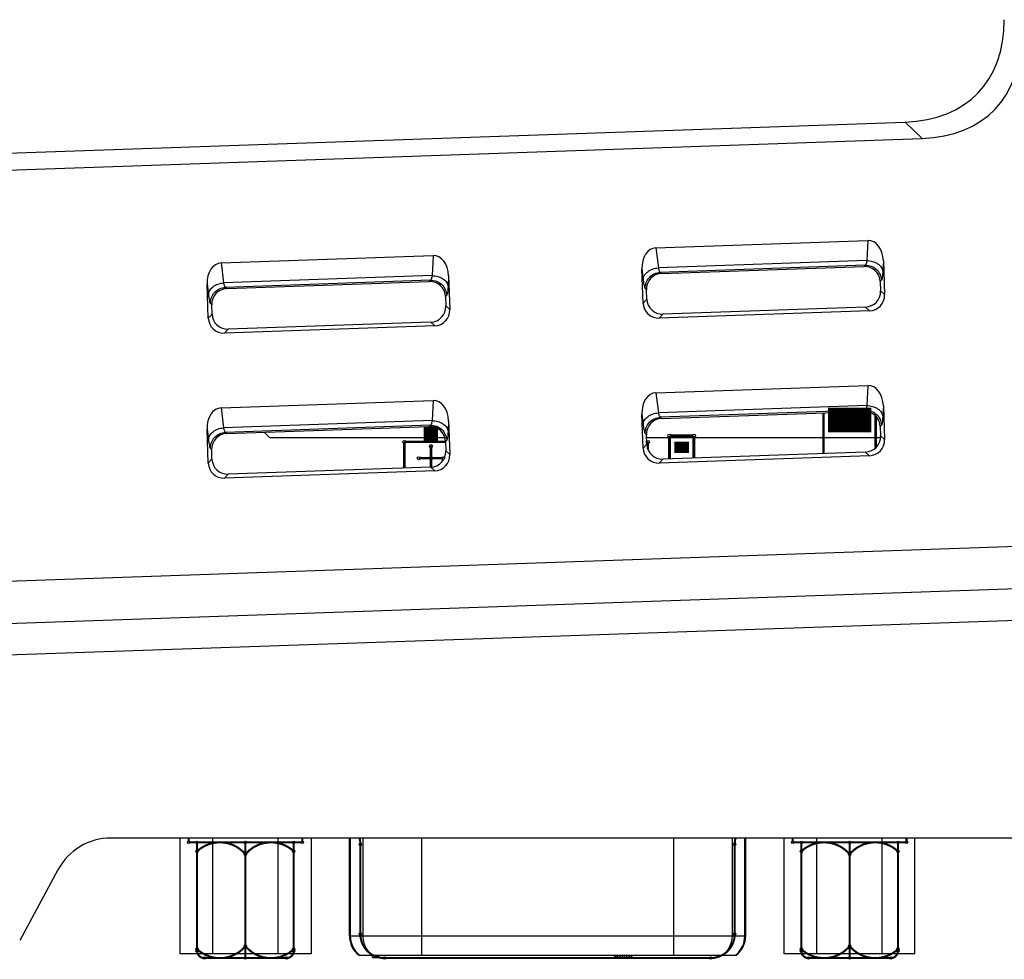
# Model space of a CAD drawing. Header units: millimetres. Extents: x 0 to 594, y 0 to 420.
# Tile 2 of 31: x 98 to 138, y 141 to 180. Entities that reach past the tile are written whole.
import ezdxf

# ---------------------------------------------------------------- set-up
doc = ezdxf.new("R2010")
doc.units = ezdxf.units.MM
doc.header["$LTSCALE"] = 46.2
for name, color, linetype in [('D_SUB_09P-SHAPE', 7, 'CONTINUOUS'), ('PCB-TOPRP1000D_V100-SHAPE', 7, 'CONTINUOUS'), ('RP_TOP_CASE-SHAPE', 7, 'CONTINUOUS')]:
    doc.layers.add(name, color=color, linetype=linetype)

msp = doc.modelspace()

# ---------------------------------------------------------------- linework, layer by layer
at = {"layer": 'D_SUB_09P-SHAPE', "color": 7, "linetype": 'Continuous'}
for p, q in [((104.228, 141.525), (104.228, 146.325)), ((105.582, 141.525), (105.582, 146.325)), ((108.289, 141.525), (108.289, 146.325)), ((109.643, 146.325), (109.643, 141.525)), ((111.23, 142.275), (111.23, 146.325)), ((111.268, 146.325), (111.268, 142.275)), ((111.797, 142.275), (111.797, 146.325)), ((114.209, 146.325), (114.209, 141.475)), ((124.652, 141.475), (124.652, 146.325)), ((127.064, 146.325), (127.064, 142.275)), ((127.593, 142.275), (127.593, 146.325)), ((127.63, 142.275), (127.63, 146.325)), ((129.218, 141.525), (129.218, 146.325)), ((130.572, 141.525), (130.572, 146.325)), ((133.279, 141.525), (133.279, 146.325)), ((134.633, 141.525), (134.633, 146.325)), ((111.23, 142.275), (127.63, 142.275)), ((109.643, 141.525), (104.228, 141.525)), ((111.63, 141.475), (127.23, 141.475)), ((112.193, 141.375), (112.193, 141.475)), ((112.193, 141.375), (112.43, 141.375)), ((112.312, 141.375), (112.312, 141.475)), ((112.43, 141.375), (112.43, 141.475)), ((122.218, 141.375), (122.218, 141.475)), ((122.93, 141.375), (122.218, 141.375)), ((122.238, 141.375), (122.238, 141.475)), ((122.277, 141.375), (122.277, 141.475)), ((122.337, 141.375), (122.337, 141.475)), ((122.436, 141.375), (122.436, 141.475)), ((122.535, 141.375), (122.535, 141.475)), ((122.614, 141.375), (122.614, 141.475)), ((122.713, 141.375), (122.713, 141.475)), ((122.812, 141.375), (122.812, 141.475)), ((122.871, 141.475), (122.871, 141.375)), ((122.891, 141.375), (122.891, 141.475)), ((122.93, 141.375), (122.93, 141.475)), ((134.633, 141.525), (129.218, 141.525))]:
    msp.add_line(p, q, dxfattribs=at)
for centre, start, end in [((112.23, 142.275), 180, 233.1301), ((126.63, 142.275), 306.8699, 0)]:
    msp.add_arc(centre, 1, start, end, dxfattribs=at)
for points, knots in [([(111.268, 142.275), (111.268, 142.122), (111.339, 141.812), (111.541, 141.567), (111.662, 141.475)], [0, 0, 0, 0, 0.501358, 1, 1, 1, 1]), ([(112.191, 141.475), (112.07, 141.567), (111.867, 141.812), (111.797, 142.122), (111.797, 142.275)], [0, 0, 0, 0, 0.498642, 1, 1, 1, 1]), ([(127.064, 142.275), (127.064, 142.122), (126.994, 141.812), (126.791, 141.567), (126.67, 141.475)], [0, 0, 0, 0, 0.501358, 1, 1, 1, 1]), ([(127.199, 141.475), (127.32, 141.567), (127.522, 141.812), (127.593, 142.122), (127.593, 142.275)], [0, 0, 0, 0, 0.498642, 1, 1, 1, 1])]:
    msp.add_open_spline(points, degree=3, knots=knots, dxfattribs=at)
at = {"layer": 'PCB-TOPRP1000D_V100-SHAPE', "color": 7, "linetype": 'Continuous'}
for p, q in [((107.709, 163.118), (107.93, 162.9)), ((107.93, 162.9), (115.178, 162.9)), ((123.526, 162.9), (133.211, 162.9))]:
    msp.add_line(p, q, dxfattribs=at)
for points, const_width in [([(132.83, 163.625), (131.03, 163.625)], 1.008), ([(130.851, 163.921), (130.851, 162.239)], 0.105), ([(133.01, 162.48), (133.01, 163.786)], 0.105), ([(114.605, 162.745), (114.605, 163.357)], 0.588), ([(124.48, 162.97), (125.48, 162.97)], 0.126), ([(124.48, 162.016), (124.48, 162.97)], 0.126), ([(125.48, 162.97), (125.48, 162.051)], 0.126), ([(113.505, 162.72), (115.208, 162.72)], 0.105), ([(113.505, 161.638), (113.505, 162.72)], 0.105), ([(114.605, 161.676), (114.605, 162.545)], 0.105), ([(123.535, 162.72), (123.58, 162.72)], 0.105), ([(123.58, 162.72), (123.58, 162.418)], 0.105), ([(124.68, 162.495), (125.28, 162.495)], 0.462), ([(114.105, 162.045), (115.105, 162.045)], 0.105), ([(104.578, 146.145), (104.578, 146.325)], 0.084), ([(109.283, 146.145), (109.283, 146.325)], 0.084), ([(129.578, 146.145), (129.578, 146.325)], 0.084), ([(134.283, 146.145), (134.283, 146.325)], 0.084), ([(104.578, 146.145), (109.283, 146.145)], 0.084), ([(104.93, 141.655), (104.93, 146.145)], 0.084), ([(106.93, 141.355), (106.93, 146.145)], 0.084), ([(108.93, 141.655), (108.93, 146.145)], 0.084), ([(111.684, 142.355), (111.684, 146.065)], 0.084), ([(127.177, 142.355), (127.177, 146.065)], 0.084), ([(129.578, 146.145), (134.283, 146.145)], 0.084), ([(129.93, 141.655), (129.93, 146.145)], 0.084), ([(131.93, 141.355), (131.93, 146.145)], 0.084), ([(133.93, 141.655), (133.93, 146.145)], 0.084), ([(108.63, 141.355), (105.23, 141.355)], 0.084), ([(126.177, 141.355), (112.684, 141.355)], 0.084), ([(130.23, 141.355), (133.63, 141.355)], 0.084)]:
    msp.add_lwpolyline(points, dxfattribs=dict(at, const_width=const_width))
at = {"layer": 'PCB-TOPRP1000D_V100-SHAPE', "color": 7, "linetype": 'Continuous', "const_width": 0.084}
for points in [[(111.684, 146.065, 0.065834), (111.65, 146.325)], [(127.211, 146.325, 0.065834), (127.177, 146.065)], [(106.93, 145.651, 0.430151), (104.93, 145.774)], [(108.93, 145.774, 0.430151), (106.93, 145.651)], [(131.93, 145.651, 0.430151), (129.93, 145.774)], [(133.93, 145.774, 0.430151), (131.93, 145.651)], [(111.684, 142.355, 0.414214), (112.684, 141.355)], [(126.177, 141.355, 0.414214), (127.177, 142.355)], [(104.93, 141.726, 0.430151), (106.93, 141.85)], [(106.93, 141.85, 0.430151), (108.93, 141.726)], [(129.93, 141.726, 0.430151), (131.93, 141.85)], [(131.93, 141.85, 0.430151), (133.93, 141.726)], [(104.93, 141.655, 0.414214), (105.23, 141.355)], [(108.63, 141.355, 0.414214), (108.93, 141.655)], [(129.93, 141.655, 0.414214), (130.23, 141.355)], [(133.63, 141.355, 0.414214), (133.93, 141.655)]]:
    msp.add_lwpolyline(points, format="xyb", dxfattribs=at)
at = {"layer": 'PCB-TOPRP1000D_V100-SHAPE', "color": 7, "linetype": 'Continuous'}
for centre, radius in [((124.48, 162.97), 0.075), ((125.48, 162.97), 0.075), ((113.505, 162.72), 0.0625), ((114.605, 162.545), 0.0625), ((123.58, 162.72), 0.0625), ((114.105, 162.045), 0.0625), ((114.605, 162.045), 0.0625), ((115.105, 162.045), 0.0625), ((104.578, 146.145), 0.05), ((104.93, 146.145), 0.05), ((106.93, 146.145), 0.05), ((108.93, 146.145), 0.05), ((109.283, 146.145), 0.05), ((111.684, 146.065), 0.05), ((127.177, 146.065), 0.05), ((129.578, 146.145), 0.05), ((129.93, 146.145), 0.05), ((131.93, 146.145), 0.05), ((133.93, 146.145), 0.05), ((134.283, 146.145), 0.05), ((104.93, 145.774), 0.05), ((106.93, 145.651), 0.05), ((108.93, 145.774), 0.05), ((129.93, 145.774), 0.05), ((131.93, 145.651), 0.05), ((133.93, 145.774), 0.05), ((111.684, 142.355), 0.05), ((127.177, 142.355), 0.05), ((106.93, 141.85), 0.05), ((131.93, 141.85), 0.05), ((104.93, 141.726), 0.05), ((104.93, 141.655), 0.05), ((105.23, 141.355), 0.05), ((106.93, 141.355), 0.05), ((108.63, 141.355), 0.05), ((108.93, 141.726), 0.05), ((108.93, 141.655), 0.05), ((112.684, 141.355), 0.05), ((126.177, 141.355), 0.05), ((129.93, 141.726), 0.05), ((129.93, 141.655), 0.05), ((130.23, 141.355), 0.05), ((131.93, 141.355), 0.05), ((133.63, 141.355), 0.05), ((133.93, 141.726), 0.05), ((133.93, 141.655), 0.05)]:
    msp.add_circle(centre, radius, dxfattribs=at)
at = {"layer": 'RP_TOP_CASE-SHAPE', "color": 7, "linetype": 'Continuous'}
for p, q in [((53.43, 173.156), (134.235, 175.953)), ((134.235, 175.953), (134.935, 175.277)), ((53.43, 172.455), (134.935, 175.277)), ((123.915, 170.751), (132.685, 171.058)), ((123.915, 170.751), (124.016, 169.922)), ((132.685, 171.058), (132.641, 170.223)), ((105.925, 170.129), (114.695, 170.435)), ((114.695, 170.435), (114.652, 169.6)), ((105.925, 170.129), (106.027, 169.299)), ((132.641, 170.223), (124.016, 169.922)), ((132.577, 170.033), (124.093, 169.736)), ((124.148, 169.686), (132.526, 169.978)), ((132.577, 170.033), (132.526, 169.978)), ((133.327, 170.217), (133.304, 169.786)), ((133.327, 170.217), (133.376, 168.815)), ((114.652, 169.6), (106.027, 169.299)), ((115.337, 169.594), (115.315, 169.163)), ((115.337, 169.594), (115.386, 168.193)), ((123.333, 169.868), (123.385, 169.44)), ((123.382, 168.466), (123.333, 169.868)), ((124.093, 169.736), (124.148, 169.686)), ((105.392, 167.844), (105.343, 169.245)), ((105.343, 169.245), (105.396, 168.817)), ((114.588, 169.41), (106.104, 169.114)), ((106.104, 169.114), (106.158, 169.063)), ((106.158, 169.063), (114.537, 169.356)), ((114.588, 169.41), (114.537, 169.356)), ((133.247, 169.408), (133.196, 169.354)), ((133.196, 169.354), (133.21, 168.97)), ((115.257, 168.785), (115.207, 168.731)), ((115.207, 168.731), (115.221, 168.347)), ((123.469, 169.067), (123.523, 169.016)), ((123.536, 168.632), (123.523, 169.016)), ((133.376, 168.815), (133.21, 168.97)), ((105.48, 168.444), (105.534, 168.394)), ((105.547, 168.009), (105.534, 168.394)), ((115.386, 168.193), (115.221, 168.347)), ((123.382, 168.466), (123.536, 168.632)), ((132.585, 168.3), (124.206, 168.008)), ((132.751, 168.146), (132.585, 168.3)), ((105.392, 167.844), (105.547, 168.009)), ((132.751, 168.146), (124.051, 167.842)), ((124.051, 167.842), (124.206, 168.008)), ((114.762, 167.523), (106.062, 167.219)), ((114.596, 167.677), (106.217, 167.385)), ((114.762, 167.523), (114.596, 167.677)), ((106.062, 167.219), (106.217, 167.385)), ((123.915, 164.751), (132.685, 165.058)), ((132.685, 165.058), (132.641, 164.223)), ((123.915, 164.751), (124.016, 163.922)), ((105.925, 164.129), (114.695, 164.435)), ((114.695, 164.435), (114.652, 163.6)), ((132.641, 164.223), (124.016, 163.922)), ((133.327, 164.217), (133.304, 163.786)), ((133.327, 164.217), (133.376, 162.815)), ((105.925, 164.129), (106.027, 163.299)), ((123.333, 163.868), (123.385, 163.44)), ((123.382, 162.466), (123.333, 163.868)), ((132.577, 164.033), (124.093, 163.736)), ((124.147, 163.687), (132.527, 163.979)), ((132.577, 164.033), (132.527, 163.979)), ((114.652, 163.6), (106.027, 163.299)), ((114.588, 163.41), (106.104, 163.114)), ((114.588, 163.41), (114.538, 163.357)), ((115.337, 163.594), (115.315, 163.163)), ((115.337, 163.594), (115.386, 162.193)), ((124.093, 163.736), (124.147, 163.687)), ((133.247, 163.408), (133.197, 163.355)), ((105.343, 163.245), (105.396, 162.817)), ((105.392, 161.844), (105.343, 163.245)), ((106.104, 163.114), (106.157, 163.064)), ((106.157, 163.064), (114.538, 163.357)), ((123.469, 163.067), (123.522, 163.017)), ((123.535, 162.631), (123.522, 163.017)), ((133.197, 163.355), (133.211, 162.969)), ((133.376, 162.815), (133.211, 162.969)), ((115.257, 162.785), (115.208, 162.732)), ((115.208, 162.732), (115.222, 162.346)), ((123.382, 162.466), (123.535, 162.631)), ((105.48, 162.444), (105.533, 162.394)), ((105.546, 162.008), (105.533, 162.394)), ((115.386, 162.193), (115.222, 162.346)), ((132.586, 162.299), (124.205, 162.007)), ((132.751, 162.146), (132.586, 162.299)), ((105.392, 161.844), (105.546, 162.008)), ((132.751, 162.146), (124.051, 161.842)), ((124.051, 161.842), (124.205, 162.007)), ((114.762, 161.523), (106.062, 161.219)), ((106.062, 161.219), (106.216, 161.384)), ((114.597, 161.676), (106.216, 161.384)), ((114.762, 161.523), (114.597, 161.676)), ((145.427, 158.614), (53.43, 155.429)), ((145.487, 156.871), (53.43, 153.685)), ((145.532, 155.565), (53.43, 152.376)), ((174.33, 146.325), (101.371, 146.325)), ((99.172, 145.014), (97.589, 142.086))]:
    msp.add_line(p, q, dxfattribs=at)
msp.add_arc((101.371, 143.825), 2.5, 90, 151.607, dxfattribs=at)
for centre, major_axis, ratio, start_param, end_param in [((129.845, 184.291), (-7.391, 7.139), 0.583895, 2.62804, 3.655145), ((130.545, 183.615), (7.391, -7.139), 0.583895, -0.513553, 0.513553), ((123.987, 169.834), (-0.112, 0.914), 0.705758, -0.061667, 1.447461), ((132.677, 170.137), (0.048, 0.92), 0.705758, -1.447461, 0.061667), ((114.687, 169.515), (0.048, 0.92), 0.705758, -1.447461, 0.061667), ((105.998, 169.211), (-0.112, 0.914), 0.705758, -0.061667, 1.447461), ((132.544, 169.326), (0.451, 0.475), 0.992588, -0.771703, 0.791497), ((124.175, 169.034), (0.484, -0.442), 0.992577, 2.349395, 3.912595), ((114.555, 168.704), (0.451, 0.475), 0.992588, -0.771703, 0.791497), ((106.186, 168.411), (0.484, -0.442), 0.992577, 2.349395, 3.912595), ((132.557, 168.952), (0.475, -0.452), 0.992285, -0.771402, 0.791798), ((132.723, 168.798), (0.479, -0.447), 0.992433, -0.7816, 0.7816), ((114.568, 168.329), (0.475, -0.452), 0.992285, -0.771402, 0.791798), ((124.034, 168.494), (0.447, 0.479), 0.992433, -3.923193, -2.359993), ((124.188, 168.66), (0.442, 0.483), 0.992274, -3.932689, -2.369489), ((106.199, 168.037), (0.442, 0.483), 0.992274, -3.932689, -2.369489), ((114.734, 168.175), (0.479, -0.447), 0.992433, -0.7816, 0.7816), ((106.044, 167.871), (0.447, 0.479), 0.992433, -3.923193, -2.359993), ((132.677, 164.137), (0.048, 0.92), 0.705758, -1.447461, 0.061667), ((123.987, 163.834), (-0.112, 0.914), 0.705758, -0.061667, 1.447461), ((114.687, 163.515), (0.048, 0.92), 0.705758, -1.447461, 0.061667), ((105.998, 163.211), (-0.112, 0.914), 0.705758, -0.061667, 1.447461), ((132.545, 163.327), (0.451, 0.475), 0.992588, -0.771703, 0.791497), ((124.174, 163.035), (0.484, -0.442), 0.992577, 2.349395, 3.912595), ((106.185, 162.412), (0.484, -0.442), 0.992577, 2.349395, 3.912595), ((114.556, 162.705), (0.451, 0.475), 0.992588, -0.771703, 0.791497), ((132.558, 162.951), (0.475, -0.452), 0.992285, -0.771402, 0.791798), ((124.187, 162.659), (0.442, 0.483), 0.992274, -3.932689, -2.369489), ((132.723, 162.798), (0.479, -0.447), 0.992433, -0.7816, 0.7816), ((114.569, 162.328), (0.475, -0.452), 0.992285, -0.771402, 0.791798), ((114.734, 162.175), (0.479, -0.447), 0.992433, -0.7816, 0.7816), ((124.034, 162.494), (0.447, 0.479), 0.992433, -3.923193, -2.359993), ((106.044, 161.871), (0.447, 0.479), 0.992433, -3.923193, -2.359993), ((106.198, 162.036), (0.442, 0.483), 0.992274, -3.932689, -2.369489)]:
    msp.add_ellipse(centre, major_axis=major_axis, ratio=ratio, start_param=start_param, end_param=end_param, dxfattribs=at)
for points, knots in [([(123.385, 169.44), (123.388, 169.5), (123.432, 169.627), (123.577, 169.777), (123.78, 169.882), (123.936, 169.915), (124.016, 169.922)], [0, 0, 0, 0, 0.21034, 0.448781, 0.716327, 1, 1, 1, 1]), ([(124.016, 169.922), (124.026, 169.878), (124.04, 169.82), (124.069, 169.759), (124.085, 169.74), (124.093, 169.736)], [0, 0, 0, 0, 0.654617, 0.864682, 1, 1, 1, 1]), ([(132.641, 170.223), (132.635, 170.179), (132.625, 170.12), (132.6, 170.057), (132.585, 170.037), (132.577, 170.033)], [0, 0, 0, 0, 0.654533, 0.864624, 1, 1, 1, 1]), ([(132.577, 170.033), (132.661, 170.035), (132.832, 170.006), (133.051, 169.869), (133.202, 169.66), (133.243, 169.492), (133.247, 169.408)], [0, 0, 0, 0, 0.249777, 0.5, 0.750223, 1, 1, 1, 1]), ([(132.641, 170.223), (132.722, 170.222), (132.88, 170.2), (133.089, 170.109), (133.245, 169.969), (133.297, 169.846), (133.304, 169.786)], [0, 0, 0, 0, 0.283673, 0.551219, 0.78966, 1, 1, 1, 1]), ([(114.652, 169.6), (114.646, 169.556), (114.635, 169.497), (114.611, 169.434), (114.596, 169.414), (114.588, 169.41)], [0, 0, 0, 0, 0.654533, 0.864624, 1, 1, 1, 1]), ([(114.652, 169.6), (114.733, 169.599), (114.891, 169.577), (115.1, 169.486), (115.255, 169.346), (115.308, 169.223), (115.315, 169.163)], [0, 0, 0, 0, 0.283673, 0.551219, 0.78966, 1, 1, 1, 1]), ([(123.469, 169.067), (123.467, 169.151), (123.495, 169.321), (123.632, 169.54), (123.841, 169.692), (124.01, 169.733), (124.093, 169.736)], [0, 0, 0, 0, 0.249777, 0.5, 0.750223, 1, 1, 1, 1]), ([(133.304, 169.786), (133.301, 169.737), (133.296, 169.651), (133.284, 169.537), (133.269, 169.46), (133.257, 169.419), (133.247, 169.408)], [0, 0, 0, 0, 0.380901, 0.678762, 0.88587, 1, 1, 1, 1]), ([(105.396, 168.817), (105.399, 168.877), (105.443, 169.004), (105.588, 169.154), (105.79, 169.26), (105.946, 169.293), (106.027, 169.299)], [0, 0, 0, 0, 0.21034, 0.448781, 0.716327, 1, 1, 1, 1]), ([(105.48, 168.444), (105.477, 168.528), (105.506, 168.698), (105.643, 168.918), (105.852, 169.069), (106.02, 169.11), (106.104, 169.114)], [0, 0, 0, 0, 0.249777, 0.5, 0.750223, 1, 1, 1, 1]), ([(106.027, 169.299), (106.036, 169.255), (106.051, 169.197), (106.08, 169.136), (106.096, 169.117), (106.104, 169.114)], [0, 0, 0, 0, 0.654617, 0.864682, 1, 1, 1, 1]), ([(114.588, 169.41), (114.672, 169.412), (114.842, 169.383), (115.062, 169.247), (115.213, 169.037), (115.254, 168.869), (115.257, 168.785)], [0, 0, 0, 0, 0.249777, 0.5, 0.750223, 1, 1, 1, 1]), ([(115.315, 169.163), (115.312, 169.115), (115.306, 169.028), (115.295, 168.914), (115.28, 168.838), (115.267, 168.796), (115.257, 168.785)], [0, 0, 0, 0, 0.380901, 0.678762, 0.88587, 1, 1, 1, 1]), ([(123.385, 169.44), (123.391, 169.391), (123.403, 169.305), (123.423, 169.193), (123.443, 169.117), (123.458, 169.077), (123.469, 169.067)], [0, 0, 0, 0, 0.380846, 0.678848, 0.885898, 1, 1, 1, 1]), ([(105.396, 168.817), (105.402, 168.769), (105.414, 168.682), (105.434, 168.57), (105.454, 168.494), (105.469, 168.454), (105.48, 168.444)], [0, 0, 0, 0, 0.380846, 0.678848, 0.885898, 1, 1, 1, 1]), ([(132.641, 164.223), (132.635, 164.179), (132.625, 164.12), (132.6, 164.057), (132.585, 164.037), (132.577, 164.033)], [0, 0, 0, 0, 0.654533, 0.864624, 1, 1, 1, 1]), ([(132.641, 164.223), (132.722, 164.222), (132.88, 164.2), (133.089, 164.109), (133.245, 163.969), (133.297, 163.846), (133.304, 163.786)], [0, 0, 0, 0, 0.283673, 0.551219, 0.78966, 1, 1, 1, 1]), ([(123.385, 163.44), (123.388, 163.5), (123.432, 163.627), (123.577, 163.777), (123.78, 163.882), (123.936, 163.915), (124.016, 163.922)], [0, 0, 0, 0, 0.21034, 0.448781, 0.716327, 1, 1, 1, 1]), ([(124.016, 163.922), (124.026, 163.878), (124.04, 163.82), (124.069, 163.759), (124.085, 163.74), (124.093, 163.736)], [0, 0, 0, 0, 0.654617, 0.864682, 1, 1, 1, 1]), ([(132.577, 164.033), (132.661, 164.035), (132.832, 164.006), (133.051, 163.869), (133.202, 163.66), (133.243, 163.492), (133.247, 163.408)], [0, 0, 0, 0, 0.249777, 0.5, 0.750223, 1, 1, 1, 1]), ([(133.304, 163.786), (133.301, 163.737), (133.296, 163.651), (133.284, 163.537), (133.269, 163.46), (133.257, 163.419), (133.247, 163.408)], [0, 0, 0, 0, 0.380901, 0.678762, 0.88587, 1, 1, 1, 1]), ([(114.652, 163.6), (114.646, 163.556), (114.635, 163.497), (114.611, 163.434), (114.596, 163.414), (114.588, 163.41)], [0, 0, 0, 0, 0.654533, 0.864624, 1, 1, 1, 1]), ([(114.588, 163.41), (114.672, 163.412), (114.842, 163.383), (115.062, 163.247), (115.213, 163.037), (115.254, 162.869), (115.257, 162.785)], [0, 0, 0, 0, 0.249777, 0.5, 0.750223, 1, 1, 1, 1]), ([(114.652, 163.6), (114.733, 163.599), (114.891, 163.577), (115.1, 163.486), (115.255, 163.346), (115.308, 163.223), (115.315, 163.163)], [0, 0, 0, 0, 0.283673, 0.551219, 0.78966, 1, 1, 1, 1]), ([(123.385, 163.44), (123.391, 163.391), (123.403, 163.305), (123.423, 163.193), (123.443, 163.117), (123.458, 163.077), (123.469, 163.067)], [0, 0, 0, 0, 0.380846, 0.678848, 0.885898, 1, 1, 1, 1]), ([(123.469, 163.067), (123.467, 163.151), (123.495, 163.321), (123.632, 163.54), (123.841, 163.692), (124.01, 163.733), (124.093, 163.736)], [0, 0, 0, 0, 0.249777, 0.5, 0.750223, 1, 1, 1, 1]), ([(105.396, 162.817), (105.399, 162.877), (105.443, 163.004), (105.588, 163.154), (105.79, 163.26), (105.946, 163.293), (106.027, 163.299)], [0, 0, 0, 0, 0.21034, 0.448781, 0.716327, 1, 1, 1, 1]), ([(105.48, 162.444), (105.477, 162.528), (105.506, 162.698), (105.643, 162.918), (105.852, 163.069), (106.02, 163.11), (106.104, 163.114)], [0, 0, 0, 0, 0.249777, 0.5, 0.750223, 1, 1, 1, 1]), ([(106.027, 163.299), (106.036, 163.255), (106.051, 163.197), (106.08, 163.136), (106.096, 163.117), (106.104, 163.114)], [0, 0, 0, 0, 0.654617, 0.864682, 1, 1, 1, 1]), ([(115.315, 163.163), (115.312, 163.115), (115.306, 163.028), (115.295, 162.914), (115.28, 162.838), (115.267, 162.796), (115.257, 162.785)], [0, 0, 0, 0, 0.380901, 0.678762, 0.88587, 1, 1, 1, 1]), ([(105.396, 162.817), (105.402, 162.769), (105.414, 162.682), (105.434, 162.57), (105.454, 162.494), (105.469, 162.454), (105.48, 162.444)], [0, 0, 0, 0, 0.380846, 0.678848, 0.885898, 1, 1, 1, 1])]:
    msp.add_open_spline(points, degree=3, knots=knots, dxfattribs=at)

doc.saveas('drawing.dxf')
